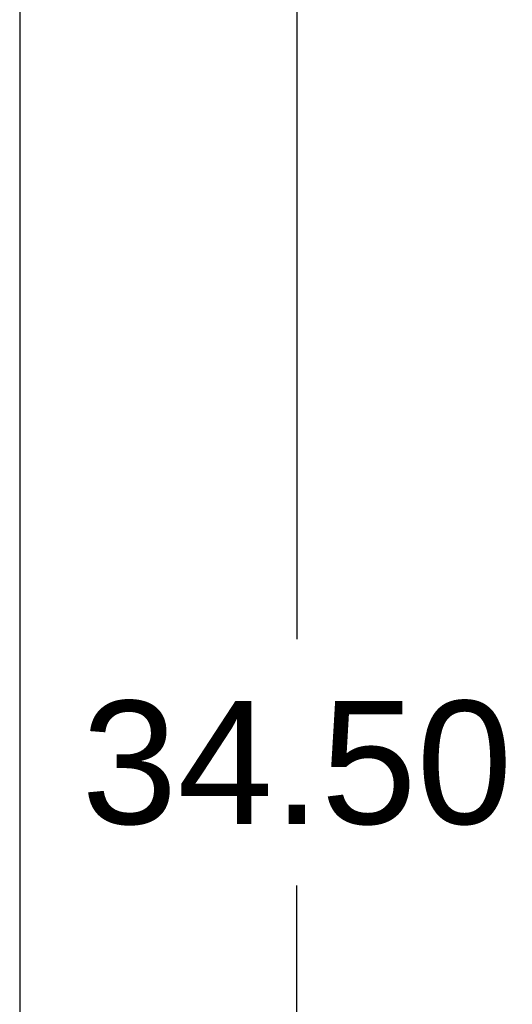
# Model space of a CAD drawing. Header units: inches. Extents: x 0 to 193, y 0 to 125.
# Tile 42 of 99: x 91.22 to 94.63, y 61.3 to 68.13. Entities that reach past the tile are written whole.
import ezdxf

# ---------------------------------------------------------------- set-up
doc = ezdxf.new("R2010")
doc.units = ezdxf.units.IN
doc.header["$LTSCALE"] = 10.63801
doc.header["$MEASUREMENT"] = 0
doc.layers.get('0').update_dxf_attribs({"linetype": 'CONTINUOUS'})
doc.layers.add('DIMENSIONS', color=7, linetype='CONTINUOUS')
doc.styles.get("Standard").update_dxf_attribs({"font": 'arial.ttf'})
doc.dimstyles.new('DIMSTYLE_1', dxfattribs={"dimtxt": 0.853316, "dimasz": 1.137755, "dimexe": 0.09, "dimexo": 0.07, "dimgap": 0.0375, "dimtad": 0, "dimtih": 1, "dimtoh": 1, "dimzin": 4, "dimdsep": 46, "dimtxsty": 'Standard', "dimblk": '_FILLED', "dimblk1": '_FILLED', "dimblk2": '_FILLED', "dimcen": 0.09, "dimazin": 1, "dimtfac": 1, "dimtdec": 3, "dimtofl": 0, "dimtmove": 0, "dimatfit": 3, "dimldrblk": '_FILLED', "dimfxl": 0, "dimtolj": 1, "dimtzin": 4, "dimarcsym": 0})

# ---------------------------------------------------------------- blocks, each defined once
blk = doc.blocks.new('_FILLED')
at = {"color": 0, "linetype": 'ByBlock'}
blk.add_solid([(0, 0), (-1, 0.2), (-1, -0.2)], dxfattribs=at)
blk = doc.blocks.new('*D19')
at = {"layer": 'DIMENSIONS', "color": 2, "linetype": 'Continuous'}
for p, q in [((91.8983, 80.2298), (94.1653, 80.2298)), ((93.1413, 80.2298), (93.1413, 63.8331)), ((93.1413, 45.7298), (93.1413, 62.1265)), ((91.8983, 45.7298), (94.1653, 45.7298))]:
    blk.add_line(p, q, dxfattribs=at)
at = {"layer": 'DIMENSIONS', "color": 2, "linetype": 'Continuous', "xscale": 1.137755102, "yscale": 1.137755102, "zscale": 1.137755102}
for p, rotation in [((93.1413, 80.2298), 90), ((93.1413, 45.7298), 270)]:
    blk.add_blockref('_FILLED', p, dxfattribs=dict(at, rotation=rotation))
at = {"layer": 'DIMENSIONS', "color": 2, "linetype": 'Continuous', "insert": (93.1413, 63.4065), "char_height": 0.85332, "width": 2.981849, "attachment_point": 2, "line_spacing_factor": 0.9}
blk.add_mtext('34.50', dxfattribs=at)

msp = doc.modelspace()

# ---------------------------------------------------------------- linework, layer by layer
at = {"color": 3, "linetype": 'Continuous'}
msp.add_line((91.2218, 80.1668), (91.2218, 45.7928), dxfattribs=at)

# ---------------------------------------------------------------- dimensions: what is measured, and where the dimension line sits
at = {"layer": 'DIMENSIONS', "color": 2, "linetype": 'Continuous'}
dim = msp.add_linear_dim(base=(93.1413, 45.7298), p1=(91.8283, 80.2298), p2=(91.8283, 45.7298), angle=270, dimstyle='DIMSTYLE_1', dxfattribs=at)
dim.commit()
dim.dimension.update_dxf_attribs({"geometry": '*D19', "text_midpoint": (93.1395, 62.975), "dimtype": 160})

doc.saveas('drawing.dxf')
